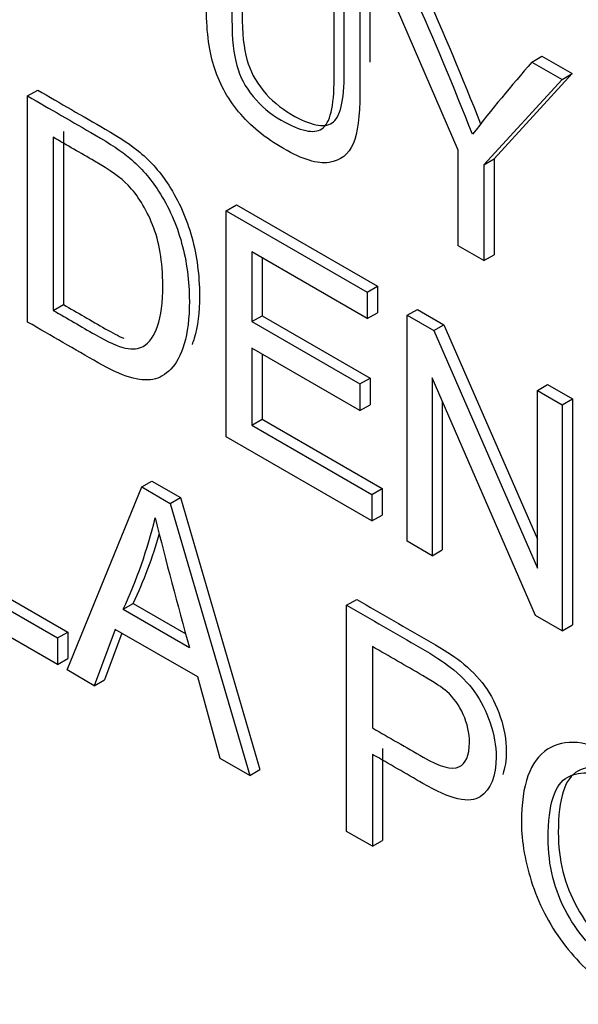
# Model space of a CAD drawing. Header units: inches. Extents: x 2 to 538, y -2 to 358.
# Tile 107 of 119: x 510.31 to 510.505, y 267.707 to 268.051. Entities that reach past the tile are written whole.
import ezdxf

# ---------------------------------------------------------------- set-up
doc = ezdxf.new("R2010")
doc.units = ezdxf.units.IN
doc.header["$MEASUREMENT"] = 0
doc.layers.add('Default', color=7, linetype='Continuous')
doc.layers.add('LAB20180', color=7, linetype='Continuous')

# ---------------------------------------------------------------- blocks, each defined once
blk = doc.blocks.new('SE6')
at = {"layer": 'LAB20180', "color": 7, "linetype": 'Continuous'}
for p, q in [((510.4629093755, 268.0052533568), (510.4365465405, 268.066056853)), ((510.488634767, 268.0359837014), (510.492170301, 268.0380249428)), ((510.488634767, 268.0359837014), (510.4991981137, 268.0298849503)), ((510.492170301, 268.0380249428), (510.5027336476, 268.0319261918)), ((510.4991981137, 268.0298849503), (510.4718791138, 268.0000746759)), ((510.5027336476, 268.0319261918), (510.4754146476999, 268.0021159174)), ((510.4991981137, 268.0298849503), (510.5027336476, 268.0319261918)), ((510.3124727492, 268.0241305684), (510.3160082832, 268.0261718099)), ((510.3124727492, 267.9451622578), (510.3124727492, 268.0241305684)), ((510.3249780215, 268.0117398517), (510.3249780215, 267.9512780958)), ((510.3214424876, 268.0096986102), (510.3214424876, 267.9492368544)), ((510.4629093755, 267.971815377), (510.4629093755, 268.0052533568)), ((510.4718791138, 268.0000746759), (510.4754146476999, 268.0021159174)), ((510.4754146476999, 268.0021159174), (510.4754146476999, 267.9686779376)), ((510.4718791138, 268.0000746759), (510.4718791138, 267.9666366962)), ((510.381863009, 267.9840680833), (510.3853985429, 267.9861093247)), ((510.381863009, 267.9050997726), (510.381863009, 267.9840680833)), ((510.381863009, 267.9840680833), (510.4311282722, 267.9556247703)), ((510.3853985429, 267.9861093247), (510.4346638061, 267.9576660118)), ((510.4718791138, 267.9666366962), (510.4629093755, 267.971815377)), ((510.4311282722, 267.9463714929), (510.3908327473, 267.969636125)), ((510.3908327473, 267.969636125), (510.3908327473, 267.9453462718)), ((510.3943682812, 267.9675948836), (510.3943682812, 267.9473875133)), ((510.4718791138, 267.9666366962), (510.4754146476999, 267.9686779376)), ((510.4311282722, 267.9556247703), (510.4346638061, 267.9576660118)), ((510.4346638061, 267.9576660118), (510.4346638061, 267.9484127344)), ((510.4311282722, 267.9556247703), (510.4311282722, 267.9463714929)), ((510.3214424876, 267.9492368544), (510.3249780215, 267.9512780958)), ((510.4451064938, 267.9475544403), (510.4486420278, 267.9495956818)), ((510.4486420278, 267.9495956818), (510.4579304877, 267.9442329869)), ((510.3908327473, 267.9453462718), (510.3943682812, 267.9473875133)), ((510.3943682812, 267.9473875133), (510.4321140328, 267.9255949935)), ((510.4311282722, 267.9463714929), (510.4346638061, 267.9484127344)), ((510.4451064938, 267.8685861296), (510.4451064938, 267.9475544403)), ((510.4451064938, 267.9475544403), (510.4543949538, 267.9421917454)), ((510.3908327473, 267.9453462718), (510.4285784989, 267.923553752)), ((510.4543949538, 267.9421917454), (510.4579304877, 267.9442329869)), ((510.4579304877, 267.9442329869), (510.4905926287, 267.8693485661)), ((510.4543949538, 267.9421917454), (510.4905926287, 267.8592014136)), ((510.4285784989, 267.9142478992), (510.3908327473, 267.936040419)), ((510.3908327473, 267.936040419), (510.3908327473, 267.9091743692)), ((510.3943682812, 267.9339991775), (510.3943682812, 267.9112156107)), ((510.4285784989, 267.923553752), (510.4321140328, 267.9255949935)), ((510.4321140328, 267.9255949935), (510.4321140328, 267.9162891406)), ((510.4899551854, 267.8426927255), (510.4538030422, 267.9256567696)), ((510.4538030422, 267.9256567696), (510.4538030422, 267.8635651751)), ((510.4285784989, 267.923553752), (510.4285784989, 267.9142478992)), ((510.4905926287, 267.9212930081), (510.4941281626, 267.9233342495)), ((510.4941281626, 267.9233342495), (510.5027791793, 267.9183395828)), ((510.4905926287, 267.8592014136), (510.4905926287, 267.9212930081)), ((510.4905926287, 267.9212930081), (510.4992436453, 267.9162983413)), ((510.4285784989, 267.9142478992), (510.4321140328, 267.9162891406)), ((510.4573385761, 267.9175432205), (510.4573385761, 267.8656064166)), ((510.4992436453, 267.9162983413), (510.5027791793, 267.9183395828)), ((510.4992436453, 267.9162983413), (510.4992436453, 267.8373300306)), ((510.5027791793, 267.9183395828), (510.5027791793, 267.8393712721)), ((510.3908327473, 267.9091743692), (510.3943682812, 267.9112156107)), ((510.3908327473, 267.9091743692), (510.4327674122, 267.8849633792)), ((510.3943682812, 267.9112156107), (510.4363029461, 267.8870046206)), ((510.4327674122, 267.8757101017), (510.381863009, 267.9050997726)), ((510.3523584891, 267.8875947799), (510.355894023, 267.8896360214)), ((510.355894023, 267.8896360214), (510.365865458, 267.8838790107)), ((510.3262688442, 267.8236367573), (510.3523584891, 267.8875947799)), ((510.3523584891, 267.8875947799), (510.3623299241, 267.8818377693)), ((510.4327674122, 267.8849633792), (510.4363029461, 267.8870046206)), ((510.4327674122, 267.8849633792), (510.4327674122, 267.8757101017)), ((510.4363029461, 267.8870046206), (510.4363029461, 267.8777513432)), ((510.3623299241, 267.8818377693), (510.365865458, 267.8838790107)), ((510.3623299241, 267.8818377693), (510.3901042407, 267.786781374)), ((510.365865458, 267.8838790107), (510.3936397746, 267.7888226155)), ((510.4327674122, 267.8757101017), (510.4363029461, 267.8777513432)), ((510.4538030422, 267.8635651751), (510.4451064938, 267.8685861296)), ((510.4538030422, 267.8635651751), (510.4573385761, 267.8656064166)), ((510.2892060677, 267.8543408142), (510.3229450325, 267.8348616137)), ((510.2927416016, 267.8563820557), (510.3264805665, 267.8369028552)), ((510.3229450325, 267.8255557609), (510.2801907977, 267.8502399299)), ((510.3458474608, 267.8448246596), (510.3493829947, 267.846865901)), ((510.3493829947, 267.846865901), (510.3677142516, 267.8362823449)), ((510.4239342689, 267.8462704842), (510.4274698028, 267.8483117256)), ((510.3458474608, 267.8448246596), (510.3690230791, 267.8314442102)), ((510.4239342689, 267.7672495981), (510.4239342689, 267.8462704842)), ((510.4992436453, 267.8373300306), (510.4899551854, 267.8426927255)), ((510.3229450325, 267.8348616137), (510.3264805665, 267.8369028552)), ((510.3264805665, 267.8369028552), (510.3264805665, 267.8275970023)), ((510.3431155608, 267.8378321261), (510.3357849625, 267.8181426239)), ((510.3454000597, 267.8365131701), (510.3393204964, 267.8201838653)), ((510.3719371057, 267.8211919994), (510.3431155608, 267.8378321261)), ((510.4992436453, 267.8373300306), (510.5027791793, 267.8393712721)), ((510.3229450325, 267.8348616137), (510.3229450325, 267.8255557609)), ((510.4329495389, 267.8318122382), (510.4329495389, 267.8034215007)), ((510.3229450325, 267.8255557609), (510.3264805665, 267.8275970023)), ((510.3357849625, 267.8181426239), (510.3262688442, 267.8236367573)), ((510.3357849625, 267.8181426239), (510.3393204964, 267.8201838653)), ((510.3797685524, 267.7927486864), (510.3719371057, 267.8211919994)), ((510.4364850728, 267.7962094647), (510.4364850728, 267.764085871)), ((510.3901042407, 267.786781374), (510.3797685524, 267.7927486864)), ((510.4329495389, 267.7941682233), (510.4329495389, 267.7620446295)), ((510.3901042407, 267.786781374), (510.3936397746, 267.7888226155)), ((510.4329495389, 267.7620446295), (510.4239342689, 267.7672495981)), ((510.4329495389, 267.7620446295), (510.4364850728, 267.764085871))]:
    blk.add_line(p, q, dxfattribs=at)
for centre, radius, start, end in [((509.3141011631, 267.5568438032), 1.239845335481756, 21.4751110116, 23.9338680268), ((509.3176366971, 267.5588850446), 1.239845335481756, 21.5512238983, 23.9338680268), ((510.9839278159, 267.6073351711), 0.6550227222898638, 139.1256374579, 141.9844508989), ((510.1921890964, 267.91667726), 0.1696280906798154, 334.9386130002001, 346.3817196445), ((512.0496119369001, 268.2999906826), 1.744681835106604, 194.0398056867, 195.5784163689), ((510.1957246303, 267.9187185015), 0.1696280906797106, 334.9386130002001, 343.7860039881)]:
    blk.add_arc(centre, radius, start, end, dxfattribs=at)
for points, knots in [([(510.4285329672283, 268.0706834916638), (510.4285329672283, 268.0554716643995), (510.4285329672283, 268.0402598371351), (510.4285329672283, 268.0250480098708), (510.4285329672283, 268.017056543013), (510.4277589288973, 268.0111943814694), (510.4262108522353, 268.0074615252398), (510.4246474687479, 268.0036917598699), (510.4218398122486, 268.0015205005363), (510.4177874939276, 268.0009158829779), (510.41378831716, 268.0003191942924), (510.4084535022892, 268.0019411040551), (510.3954769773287, 268.0094331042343), (510.3902408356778, 268.0137180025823), (510.3861885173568, 268.0186338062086), (510.3821554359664, 268.023526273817), (510.379222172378, 268.0288597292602), (510.3757617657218, 268.0405314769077), (510.3748966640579, 268.0476028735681), (510.3748966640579, 268.0560149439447), (510.3748966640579, 268.071226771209), (510.3748966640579, 268.0864385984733), (510.3748966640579, 268.1016504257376)], [0, 0, 0, 0, 0.2293398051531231, 0.2293398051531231, 0.2293398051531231, 0.3259181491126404, 0.3259181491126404, 0.3259181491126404, 0.4026169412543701, 0.4026169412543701, 0.4026169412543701, 0.4987044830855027, 0.4987044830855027, 0.5927902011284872, 0.5927902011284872, 0.5927902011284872, 0.6817358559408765, 0.6817358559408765, 0.7706815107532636, 0.7706815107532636, 0.7706815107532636, 1, 1, 1, 1]), ([(510.3874019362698, 268.0985129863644), (510.3874019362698, 268.0833186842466), (510.3874019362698, 268.0681243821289), (510.3874019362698, 268.0529300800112), (510.3874019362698, 268.0460426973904), (510.3879938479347, 268.0406537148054), (510.3890866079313, 268.0368157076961), (510.390194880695, 268.0329232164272), (510.3920461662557, 268.0293237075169), (510.3947780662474, 268.0260114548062), (510.397494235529, 268.0227182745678), (510.4007427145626, 268.019938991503), (510.4112605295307, 268.0138665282), (510.4159958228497, 268.0128675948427), (510.4188187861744, 268.0147077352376), (510.421663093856, 268.0165617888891), (510.4230987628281, 268.0224363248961), (510.4230987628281, 268.0323205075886), (510.4230987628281, 268.0475148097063), (510.4230987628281, 268.062709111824), (510.4230987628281, 268.0779034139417)], [0, 0, 0, 0, 0.2724713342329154, 0.2724713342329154, 0.2724713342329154, 0.3641874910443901, 0.3641874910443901, 0.3641874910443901, 0.4251558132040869, 0.4251558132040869, 0.4251558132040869, 0.4899744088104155, 0.4899744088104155, 0.6013098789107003, 0.6013098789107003, 0.6013098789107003, 0.7275590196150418, 0.7275590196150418, 0.7275590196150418, 1, 1, 1, 1]), ([(510.3838664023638, 268.096471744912), (510.3838664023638, 268.0812774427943), (510.3838664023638, 268.0660831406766), (510.3838664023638, 268.0508888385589), (510.3838664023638, 268.0440014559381), (510.3844583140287, 268.0386124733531), (510.3855510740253, 268.0347744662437), (510.3866593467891, 268.0308819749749), (510.3885106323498, 268.0272824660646), (510.3912425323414, 268.0239702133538), (510.393958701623, 268.0206770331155), (510.3972071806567, 268.0178977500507), (510.4077249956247, 268.0118252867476), (510.4124602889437, 268.0108263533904), (510.4152832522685, 268.0126664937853), (510.4181275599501, 268.0145205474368), (510.4195632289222, 268.0203950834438), (510.4195632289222, 268.0302792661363), (510.4195632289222, 268.045473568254), (510.4195632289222, 268.0606678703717), (510.4195632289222, 268.0758621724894)], [0, 0, 0, 0, 0.2724713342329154, 0.2724713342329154, 0.2724713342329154, 0.3641874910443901, 0.3641874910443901, 0.3641874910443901, 0.4251558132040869, 0.4251558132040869, 0.4251558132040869, 0.4899744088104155, 0.4899744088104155, 0.6013098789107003, 0.6013098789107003, 0.6013098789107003, 0.7275590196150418, 0.7275590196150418, 0.7275590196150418, 1, 1, 1, 1]), ([(510.3160082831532, 268.0261718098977), (510.3238549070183, 268.021641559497), (510.3317015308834, 268.0171113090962), (510.3395481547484, 268.0125810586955), (510.3448753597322, 268.009505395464), (510.3489276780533, 268.0067977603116), (510.3517051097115, 268.0044581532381), (510.3556234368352, 268.0011574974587), (510.3589901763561, 267.997307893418), (510.3617676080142, 267.9929704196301), (510.3653568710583, 267.987365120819), (510.3680509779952, 267.9812986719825), (510.3698267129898, 267.9748056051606), (510.3716080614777, 267.9682920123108), (510.372513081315, 267.9615303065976), (510.372513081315, 267.9484915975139), (510.3719211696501, 267.9434706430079), (510.3706918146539, 267.9395537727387), (510.3704462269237, 267.9387713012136), (510.3701893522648, 267.938025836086), (510.3699201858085, 267.9373187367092)], [0, 0, 0, 0, 0.1504130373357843, 0.1504130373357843, 0.1504130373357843, 0.2284774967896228, 0.2284774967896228, 0.2284774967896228, 0.3007450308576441, 0.3007450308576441, 0.3007450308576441, 0.3925310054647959, 0.3925310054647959, 0.3925310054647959, 0.4980955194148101, 0.4980955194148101, 0.5879041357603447, 0.5879041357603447, 0.5879041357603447, 0.6020027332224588, 0.6020027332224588, 0.6020027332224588, 0.6020027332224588]), ([(510.3124727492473, 268.0241305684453), (510.3203193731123, 268.0196003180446), (510.3281659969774, 268.0150700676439), (510.3360126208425, 268.0105398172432), (510.3413398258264, 268.0074641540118), (510.3453921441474, 268.0047565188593), (510.3481695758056, 268.0024169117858), (510.3520879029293, 267.9991162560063), (510.3554546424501, 267.9952666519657), (510.3582320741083, 267.9909291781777), (510.3618213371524, 267.9853238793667), (510.3645154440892, 267.9792574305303), (510.3662911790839, 267.9727643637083), (510.3680725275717, 267.9662507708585), (510.3689775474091, 267.9594890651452), (510.3689775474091, 267.9464503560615), (510.3683856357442, 267.9414294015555), (510.3671562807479, 267.9375125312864), (510.3659308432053, 267.9336081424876), (510.3644243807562, 267.9306251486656), (510.3625120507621, 267.9287324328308), (510.3605779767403, 267.9268181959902), (510.3585507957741, 267.9255516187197), (510.3562742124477, 267.9251310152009), (510.3540293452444, 267.924716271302), (510.351311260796, 267.9249470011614), (510.3449368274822, 267.9268397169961), (510.3412487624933, 267.9285484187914), (510.3371509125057, 267.9309143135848), (510.3289248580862, 267.9356636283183), (510.3206988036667, 267.9404129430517), (510.3124727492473, 267.9451622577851)], [0, 0, 0, 0, 0.1504130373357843, 0.1504130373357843, 0.1504130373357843, 0.2284774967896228, 0.2284774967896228, 0.2284774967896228, 0.3007450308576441, 0.3007450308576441, 0.3007450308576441, 0.3925310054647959, 0.3925310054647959, 0.3925310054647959, 0.4980955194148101, 0.4980955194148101, 0.5879041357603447, 0.5879041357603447, 0.5879041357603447, 0.6582535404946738, 0.6582535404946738, 0.6582535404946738, 0.7149142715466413, 0.7149142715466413, 0.7149142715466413, 0.7786179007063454, 0.7786179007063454, 0.8423215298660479, 0.8423215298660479, 0.8423215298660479, 1, 1, 1, 1]), ([(510.3214424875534, 267.9492368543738), (510.326314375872, 267.9464240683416), (510.3311862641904, 267.9436112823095), (510.336058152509, 267.9407984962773), (510.3406113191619, 267.9381697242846), (510.3441172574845, 267.9366187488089), (510.3467125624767, 267.9360667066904), (510.3492795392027, 267.9355206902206), (510.351311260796, 267.9357775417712), (510.3549993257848, 267.9379068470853), (510.3566839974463, 267.9402464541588), (510.3578678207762, 267.943769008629), (510.3590559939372, 267.9473045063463), (510.3596890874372, 267.9519707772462), (510.3596890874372, 267.9662187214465), (510.3585052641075, 267.9732638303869), (510.356137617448, 267.9790997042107), (510.3538026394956, 267.9848550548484), (510.3509470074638, 267.9895096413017), (510.3475776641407, 267.9929796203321), (510.345136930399, 267.9954932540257), (510.3412487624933, 267.9982634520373), (510.3358304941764, 268.0013916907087), (510.3310344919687, 268.0041606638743), (510.3262384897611, 268.0069296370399), (510.3214424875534, 268.0096986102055)], [0, 0, 0, 0, 0.1314568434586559, 0.1314568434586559, 0.1314568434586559, 0.2282717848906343, 0.2282717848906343, 0.2282717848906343, 0.2935146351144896, 0.2935146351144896, 0.383703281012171, 0.383703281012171, 0.383703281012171, 0.4990774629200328, 0.4990774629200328, 0.6579699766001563, 0.6579699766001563, 0.6579699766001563, 0.7636497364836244, 0.7636497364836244, 0.7636497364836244, 0.8705671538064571, 0.8705671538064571, 0.8705671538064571, 1, 1, 1, 1]), ([(510.3249780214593, 267.9512780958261), (510.3298499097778, 267.948465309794), (510.3347217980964, 267.9456525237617), (510.339593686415, 267.9428397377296), (510.3420596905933, 267.9414159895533), (510.3442185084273, 267.9403083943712), (510.346091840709, 267.9395044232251)], [0, 0, 0, 0, 0.1314568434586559, 0.1314568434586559, 0.1314568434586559, 0.1838920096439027, 0.1838920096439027, 0.1838920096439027, 0.1838920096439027]), ([(510.4274698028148, 267.8483117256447), (510.4360752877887, 267.8433433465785), (510.4446807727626, 267.8383749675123), (510.4532862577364, 267.8334065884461), (510.4578394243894, 267.8307778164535), (510.4612998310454, 267.8285170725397), (510.4636674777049, 267.8266769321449), (510.4670382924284, 267.824057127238), (510.4698597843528, 267.8212090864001), (510.4721363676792, 267.8180545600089), (510.4743915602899, 267.8149296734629), (510.4762342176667, 267.8113249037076), (510.4776001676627, 267.8072765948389), (510.4789747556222, 267.803202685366), (510.4796946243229, 267.7991799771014), (510.4796946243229, 267.7921032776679), (510.4792761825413, 267.7893944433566), (510.4784441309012, 267.7871545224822)], [0, 0, 0, 0, 0.2169523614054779, 0.2169523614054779, 0.2169523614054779, 0.3044509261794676, 0.3044509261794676, 0.3044509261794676, 0.3812482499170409, 0.3812482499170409, 0.3812482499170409, 0.4540637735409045, 0.4540637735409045, 0.4540637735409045, 0.533616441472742, 0.533616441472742, 0.5987645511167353, 0.5987645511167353, 0.5987645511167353, 0.5987645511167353]), ([(510.4239342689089, 267.8462704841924), (510.4325397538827, 267.8413021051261), (510.4411452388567, 267.83633372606), (510.4497507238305, 267.8313653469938), (510.4543038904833, 267.8287365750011), (510.4577642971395, 267.8264758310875), (510.460131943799, 267.8246356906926), (510.4635027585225, 267.8220158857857), (510.4663242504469, 267.8191678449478), (510.4686008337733, 267.8160133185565), (510.4708560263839, 267.8128884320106), (510.4726986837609, 267.8092836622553), (510.4740646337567, 267.8052353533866), (510.4754392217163, 267.8011614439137), (510.476159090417, 267.7971387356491), (510.476159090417, 267.7865184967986), (510.4742922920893, 267.7819181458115), (510.4706042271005, 267.7793682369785), (510.4669181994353, 267.7768197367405), (510.4601774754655, 267.7783955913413), (510.4505247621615, 267.7840211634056), (510.4446664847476, 267.7874353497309), (510.4388079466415, 267.7907858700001), (510.4329495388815, 267.7941682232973)], [0, 0, 0, 0, 0.2169523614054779, 0.2169523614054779, 0.2169523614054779, 0.3044509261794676, 0.3044509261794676, 0.3044509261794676, 0.3812482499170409, 0.3812482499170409, 0.3812482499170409, 0.4540637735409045, 0.4540637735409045, 0.4540637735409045, 0.533616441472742, 0.533616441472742, 0.6712210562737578, 0.6712210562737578, 0.6712210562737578, 0.8523038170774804, 0.8523038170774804, 0.8523038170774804, 1, 1, 1, 1]), ([(510.4329495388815, 267.8034215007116), (510.4388534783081, 267.8000128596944), (510.4447574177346, 267.7966042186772), (510.4506613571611, 267.7931955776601), (510.4565349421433, 267.7898044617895), (510.4606783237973, 267.7886740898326), (510.4655957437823, 267.7908822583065), (510.4668250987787, 267.7937476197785), (510.4668250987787, 267.8016339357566), (510.4660965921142, 267.8048936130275), (510.4646851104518, 267.8080744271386), (510.463258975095, 267.8112882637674), (510.4613157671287, 267.8139628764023), (510.4589481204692, 267.8160658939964), (510.4574018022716, 267.8174393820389), (510.4545770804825, 267.8193255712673), (510.4504792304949, 267.8216914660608), (510.4446359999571, 267.8250650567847), (510.4387927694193, 267.8284386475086), (510.4329495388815, 267.8318122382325)], [0, 0, 0, 0, 0.2155489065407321, 0.2155489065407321, 0.2155489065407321, 0.3551110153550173, 0.3551110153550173, 0.4946731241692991, 0.4946731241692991, 0.595735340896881, 0.595735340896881, 0.595735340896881, 0.6830883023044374, 0.6830883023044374, 0.6830883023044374, 0.7866636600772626, 0.7866636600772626, 0.7866636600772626, 1, 1, 1, 1]), ([(510.4849922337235, 267.7704829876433), (510.4849922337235, 267.783521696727), (510.4880428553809, 267.7920126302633), (510.4940985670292, 267.7959295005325), (510.5001757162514, 267.7998602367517), (510.5080312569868, 267.7990314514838), (510.5239218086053, 267.7898570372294), (510.5296132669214, 267.7848360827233), (510.534667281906, 267.7783955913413), (510.539701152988, 267.7719807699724), (510.5435914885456, 267.7649362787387), (510.5462323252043, 267.7572076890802), (510.548891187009, 267.749426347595), (510.5501935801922, 267.7416190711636), (510.5501935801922, 267.7257412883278), (510.5487820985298, 267.7194059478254), (510.5432272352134, 267.7099949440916), (510.5392659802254, 267.7074976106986), (510.5341664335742, 267.7071821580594), (510.5290320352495, 267.7068645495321), (510.5235120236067, 267.7084965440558), (510.5111729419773, 267.7156205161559), (510.5054359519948, 267.7206677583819), (510.5003819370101, 267.7272134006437), (510.4953483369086, 267.7337326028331), (510.491503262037, 267.7408041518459), (510.4863126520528, 267.756208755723), (510.4849922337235, 267.7635430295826), (510.4849922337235, 267.7704829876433)], [0, 0, 0, 0, 0.133288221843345, 0.133288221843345, 0.133288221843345, 0.2565216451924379, 0.2565216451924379, 0.337119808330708, 0.337119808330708, 0.337119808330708, 0.417249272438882, 0.417249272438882, 0.417249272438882, 0.5022216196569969, 0.5022216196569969, 0.588326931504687, 0.588326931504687, 0.6744322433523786, 0.6744322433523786, 0.6744322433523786, 0.7528801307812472, 0.7528801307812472, 0.8379659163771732, 0.8379659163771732, 0.8379659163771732, 0.9189829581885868, 0.9189829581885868, 1, 1, 1, 1]), ([(510.4943262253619, 267.7648837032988), (510.4943262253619, 267.7553675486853), (510.4965117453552, 267.7465874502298), (510.5009283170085, 267.7386222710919), (510.5053676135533, 267.7306161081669), (510.5108997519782, 267.7246634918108), (510.5243315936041, 267.7169086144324), (510.5299319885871, 267.7164091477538), (510.5386740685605, 267.722402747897), (510.5409051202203, 267.7289483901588), (510.5409051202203, 267.7455096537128), (510.5399489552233, 267.7516346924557), (510.536215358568, 267.7633590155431), (510.5334379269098, 267.7686428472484), (510.529840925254, 267.7734009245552), (510.526264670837, 267.778131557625), (510.5221916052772, 267.7817604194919), (510.511309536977, 267.7880431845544), (510.505800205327, 267.7887003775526), (510.5012015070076, 267.7862556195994), (510.4966255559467, 267.7838229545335), (510.4943262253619, 267.7767131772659), (510.4943262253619, 267.7648837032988)], [0, 0, 0, 0, 0.1292767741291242, 0.1292767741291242, 0.1292767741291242, 0.252800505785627, 0.252800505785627, 0.3788623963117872, 0.3788623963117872, 0.5049242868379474, 0.5049242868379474, 0.5846110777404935, 0.5846110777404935, 0.6642978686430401, 0.6642978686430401, 0.6642978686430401, 0.7432565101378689, 0.7432565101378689, 0.8549151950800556, 0.8549151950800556, 0.8549151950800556, 1, 1, 1, 1]), ([(510.4978617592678, 267.7669249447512), (510.4978617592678, 267.7787544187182), (510.5001610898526, 267.7858641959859), (510.5047370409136, 267.7882968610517), (510.5093357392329, 267.7907416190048), (510.5148450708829, 267.7900844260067), (510.5257271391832, 267.7838016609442), (510.5298002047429, 267.7801727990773), (510.5333764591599, 267.7754421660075), (510.5369734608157, 267.7706840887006), (510.5397508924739, 267.7654002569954), (510.5434844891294, 267.753675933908), (510.5444406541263, 267.7475508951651), (510.5444406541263, 267.7309896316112), (510.5422096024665, 267.7244439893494), (510.533467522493, 267.7184503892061), (510.52786712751, 267.7189498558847), (510.5144352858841, 267.7267047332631), (510.5089031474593, 267.7326573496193), (510.5044638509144, 267.7406635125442), (510.5000472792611, 267.7486286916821), (510.4978617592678, 267.7574087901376), (510.4978617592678, 267.7669249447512)], [0, 0, 0, 0, 0.1450848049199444, 0.1450848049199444, 0.1450848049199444, 0.2567434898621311, 0.2567434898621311, 0.33570213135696, 0.33570213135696, 0.33570213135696, 0.4153889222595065, 0.4153889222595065, 0.4950757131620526, 0.4950757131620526, 0.6211376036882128, 0.6211376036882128, 0.7471994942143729, 0.7471994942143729, 0.8707232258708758, 0.8707232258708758, 0.8707232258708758, 1, 1, 1, 1])]:
    blk.add_open_spline(points, degree=3, knots=knots, dxfattribs=at)
blk.add_open_spline([(510.4320685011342, 268.0727247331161), (510.4320685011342, 268.0604536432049), (510.4320685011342, 268.0481825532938), (510.4320685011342, 268.0359114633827)], degree=3, dxfattribs=at)

msp = doc.modelspace()

# ---------------------------------------------------------------- block references
at = {"layer": 'Default'}
msp.add_blockref('SE6', (0, 0), dxfattribs=at)

doc.saveas('drawing.dxf')
